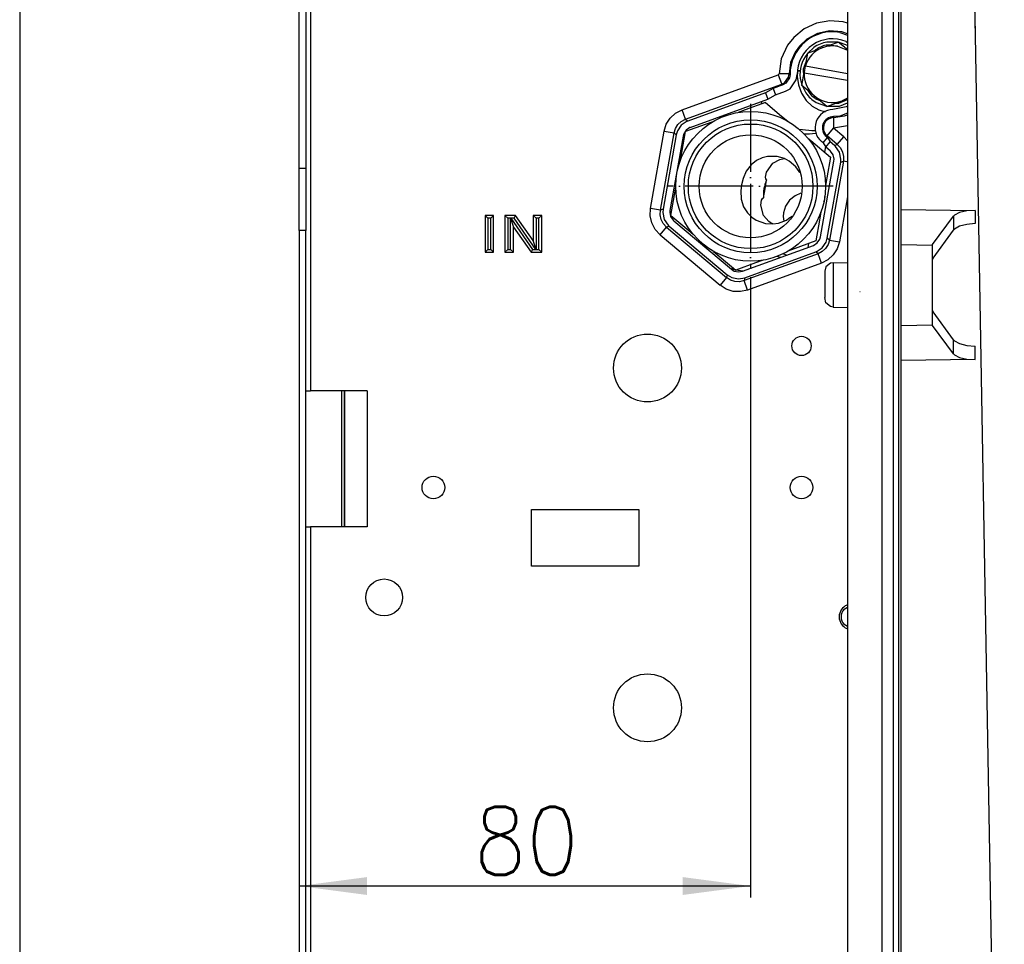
# Model space of a CAD drawing. Header units: inches. Extents: x 2294 to 4489, y 2818 to 4211.
# Tile 25 of 27: x 4011 to 4184, y 3738 to 3901. Entities that reach past the tile are written whole.
import ezdxf

# ---------------------------------------------------------------- set-up
doc = ezdxf.new("R2010")
doc.units = ezdxf.units.IN
doc.linetypes.add('DOT_CENTER', pattern=[14, 12, -1, 0, -1])
doc.layers.add('1', color=7, linetype='Continuous')
doc.styles.add('CONVERTER_11', font='txt.shx', dxfattribs={"width": 0.9})
doc.dimstyles.new('ME10_DIM_16', dxfattribs={"dimtxt": 12, "dimasz": 12, "dimexe": 2, "dimexo": 1.5, "dimgap": 2, "dimtad": 1, "dimdsep": 46, "dimtxsty": 'CONVERTER_11', "dimsah": 1, "dimcen": 0.09, "dimclrd": 2, "dimclre": 2, "dimclrt": 2, "dimadec": 0, "dimazin": 0, "dimtfac": 1, "dimtdec": 4, "dimtofl": 0, "dimtmove": 0, "dimatfit": 0, "dimfxl": 0, "dimtolj": 1, "dimtzin": 0, "dimarcsym": 0})
doc.dimstyles.new('ME10_DIM_23', dxfattribs={"dimtxt": 12, "dimasz": 12, "dimexe": 2, "dimexo": 1.5, "dimgap": 2, "dimtad": 1, "dimdsep": 46, "dimtxsty": 'CONVERTER_11', "dimsah": 1, "dimcen": 0.09, "dimclrd": 2, "dimclre": 2, "dimclrt": 2, "dimadec": 0, "dimazin": 0, "dimtfac": 1, "dimtdec": 4, "dimtofl": 0, "dimtmove": 0, "dimatfit": 0, "dimfxl": 0, "dimtolj": 1, "dimtzin": 0, "dimarcsym": 0})

# ---------------------------------------------------------------- blocks, each defined once
blk = doc.blocks.new('*D8')
at = {"layer": '1', "color": 2, "linetype": 'Continuous'}
for p, q in [((4059.98, 3862.22), (4059.98, 3746.01)), ((4139.69, 3855.5), (4139.69, 3746.01)), ((4139.69, 3748.01), (4059.98, 3748.01))]:
    blk.add_line(p, q, dxfattribs=at)
at = {"layer": '1', "color": 2}
for points in [[(4071.98, 3749.59), (4071.98, 3746.43), (4059.98, 3748.01)], [(4127.69, 3746.43), (4127.69, 3749.59), (4139.69, 3748.01)]]:
    blk.add_solid(points, dxfattribs=at)
at = {"layer": '1', "color": 2, "insert": (4090.83, 3750.01), "char_height": 12, "attachment_point": 7, "rotation": 0.0001, "line_spacing_factor": 0.60024, "style": 'CONVERTER_11'}
blk.add_mtext('80', dxfattribs=at)
blk = doc.blocks.new('*D15')
at = {"layer": '1', "color": 2, "linetype": 'Continuous'}
for p, q in [((4069, 4038.97), (4008.64, 4038.97)), ((4010.64, 4038.97), (4010.64, 3402.97)), ((4063.58, 3402.97), (4008.64, 3402.97))]:
    blk.add_line(p, q, dxfattribs=at)
at = {"layer": '1', "color": 2}
for points in [[(4012.22, 4026.97), (4009.06, 4026.97), (4010.64, 4038.97)], [(4009.06, 3414.97), (4012.22, 3414.97), (4010.64, 3402.97)]]:
    blk.add_solid(points, dxfattribs=at)
at = {"layer": '1', "color": 2, "insert": (4008.64, 3677.25), "char_height": 12, "attachment_point": 7, "rotation": 90, "line_spacing_factor": 0.60024, "style": 'CONVERTER_11'}
blk.add_mtext('636', dxfattribs=at)
blk = doc.blocks.new('SL')
at = {"color": 124, "linetype": 'Continuous'}
for p, q in [((4061.978, 4007.067), (4061.978, 3835.424)), ((4162.941, 3587.326), (4162.941, 3922.938)), ((4164.905, 3587.326), (4164.905, 3922.938)), ((4149.117, 3899.327), (4147.299, 3897.837)), ((4151.293, 3900.337), (4149.117, 3899.327)), ((4153.651, 3900.765), (4151.293, 3900.337)), ((4156.053, 3900.584), (4153.651, 3900.765)), ((4156.778, 3900.336), (4156.053, 3900.584)), ((4147.299, 3897.837), (4146.205, 3896.443)), ((4149.62, 3897.527), (4148.315, 3896.317)), ((4151.518, 3898.541), (4149.62, 3897.527)), ((4153.626, 3898.988), (4151.518, 3898.541)), ((4155.786, 3898.829), (4153.626, 3898.988)), ((4156.778, 3898.461), (4155.786, 3898.829)), ((4146.205, 3896.443), (4145.101, 3894.043)), ((4148.315, 3896.317), (4147.539, 3895.228)), ((4153.65, 3896.474), (4153.012, 3896.461)), ((4156.778, 3895.837), (4156.374, 3895.994)), ((4145.101, 3894.043), (4144.705, 3891.427)), ((4147.539, 3895.228), (4146.758, 3893.39)), ((4151.137, 3895.636), (4151.026, 3895.519)), ((4146.758, 3893.39), (4146.477, 3891.404)), ((4149.442, 3893.441), (4148.978, 3892.247)), ((4127.581, 3885.051), (4144.566, 3891.233)), ((4144.566, 3891.233), (4144.628, 3891.265)), ((4144.566, 3891.233), (4145.134, 3889.695)), ((4144.628, 3891.265), (4144.668, 3891.307)), ((4144.668, 3891.307), (4144.695, 3891.361)), ((4144.695, 3891.361), (4144.705, 3891.427)), ((4146.477, 3891.404), (4144.705, 3891.427)), ((4145.664, 3889.838), (4146.377, 3890.835)), ((4146.377, 3890.835), (4146.382, 3890.844)), ((4146.382, 3890.844), (4146.477, 3891.404)), ((4146.477, 3891.404), (4146.656, 3891.305)), ((4147.986, 3891.779), (4147.924, 3890.925)), ((4147.924, 3890.925), (4148.125, 3889.44)), ((4148.978, 3892.247), (4149.006, 3890.966)), ((4128.187, 3883.386), (4145.181, 3889.571)), ((4145.134, 3889.695), (4145.181, 3889.571)), ((4145.181, 3889.571), (4145.664, 3889.838)), ((4145.181, 3889.571), (4145.36, 3889.446)), ((4148.125, 3889.44), (4148.652, 3888)), ((4148.652, 3888), (4149.504, 3886.707)), ((4149.783, 3888.471), (4149.847, 3888.324)), ((4149.504, 3886.707), (4150.566, 3885.718)), ((4150.566, 3885.718), (4151.733, 3885.056)), ((4151.327, 3886.907), (4151.922, 3886.676)), ((4154.646, 3886.196), (4155.284, 3886.209)), ((4155.284, 3886.209), (4156.778, 3886.867)), ((4124.802, 3882.505), (4125.493, 3883.592)), ((4125.493, 3883.592), (4126.442, 3884.459)), ((4126.442, 3884.459), (4127.581, 3885.051)), ((4128.187, 3883.386), (4127.581, 3885.051)), ((4151.733, 3885.056), (4152.866, 3884.721)), ((4153.845, 3883.595), (4153.412, 3883.406)), ((4154.311, 3883.666), (4153.845, 3883.595)), ((4154.307, 3883.844), (4154.311, 3883.666)), ((4154.311, 3883.666), (4156.284, 3883.968)), ((4154.311, 3883.666), (4154.349, 3881.894)), ((4156.284, 3883.968), (4156.778, 3884.184)), ((4124.416, 3881.28), (4124.802, 3882.505)), ((4126.403, 3881.761), (4126.844, 3882.458)), ((4126.844, 3882.458), (4127.453, 3883.011)), ((4127.453, 3883.011), (4128.187, 3883.386)), ((4128.187, 3883.386), (4128.579, 3883.057)), ((4152.619, 3882.413), (4152.528, 3881.862)), ((4152.528, 3881.862), (4152.573, 3881.444)), ((4152.873, 3882.912), (4152.619, 3882.413)), ((4153.157, 3883.222), (4152.873, 3882.912)), ((4153.412, 3883.406), (4153.157, 3883.222)), ((4154.303, 3881.86), (4154.301, 3881.845)), ((4154.301, 3881.845), (4154.311, 3881.815)), ((4154.31, 3881.873), (4154.303, 3881.86)), ((4154.336, 3881.892), (4154.31, 3881.873)), ((4154.349, 3881.894), (4154.336, 3881.892)), ((4154.349, 3881.894), (4156.778, 3882.289)), ((4122.008, 3867.622), (4124.416, 3881.28)), ((4123.753, 3867.314), (4126.162, 3880.971)), ((4124.416, 3881.28), (4126.162, 3880.971)), ((4126.162, 3880.971), (4126.403, 3881.761)), ((4126.162, 3880.971), (4126.554, 3880.643)), ((4148.25, 3881.612), (4149.995, 3881.47)), ((4149.995, 3881.47), (4150.509, 3881.428)), ((4150.509, 3881.428), (4151.174, 3881.374)), ((4152.573, 3881.444), (4152.905, 3880.736)), ((4152.905, 3880.736), (4153.188, 3880.441)), ((4153.064, 3880.313), (4153.188, 3880.441)), ((4153.188, 3880.441), (4154.323, 3881.803)), ((4154.992, 3878.928), (4153.188, 3880.441)), ((4154.311, 3881.815), (4154.323, 3881.803)), ((4156.132, 3880.286), (4154.323, 3881.803)), ((4154.992, 3878.928), (4156.132, 3880.286)), ((4156.132, 3880.286), (4156.778, 3879.581)), ((4152.912, 3878.551), (4152.738, 3877.568)), ((4154.511, 3878.753), (4154.992, 3878.928)), ((4154.992, 3878.928), (4155.555, 3878.324)), ((4155.555, 3878.324), (4155.938, 3877.594)), ((4155.938, 3877.594), (4156.113, 3876.79)), ((4156.113, 3876.79), (4156.07, 3875.967)), ((4156.07, 3875.967), (4153.616, 3862.048)), ((4155.589, 3875.792), (4156.07, 3875.967)), ((4156.676, 3875.86), (4156.07, 3875.967)), ((4156.778, 3875.842), (4156.676, 3875.86)), ((4156.778, 3869.774), (4156.589, 3868.7)), ((4156.589, 3868.7), (4155.361, 3861.74)), ((4121.951, 3866.339), (4122.008, 3867.622)), ((4122.227, 3865.084), (4121.951, 3866.339)), ((4123.753, 3867.314), (4122.008, 3867.622)), ((4123.71, 3866.491), (4123.753, 3867.314)), ((4123.885, 3865.687), (4123.71, 3866.491)), ((4124.234, 3867.489), (4123.753, 3867.314)), ((4175.51, 3866.296), (4175.51, 3863.82)), ((4179.304, 3867.304), (4179.304, 3864.97)), ((4093.806, 3865.906), (4093.306, 3865.906)), ((4093.306, 3865.906), (4093.306, 3860.406)), ((4093.806, 3860.406), (4093.806, 3865.906)), ((4097.306, 3865.906), (4096.806, 3865.906)), ((4096.806, 3865.906), (4096.806, 3860.406)), ((4097.306, 3865.906), (4097.312, 3865.913)), ((4097.306, 3860.406), (4097.306, 3865.906)), ((4097.325, 3865.906), (4097.312, 3865.913)), ((4097.936, 3865.906), (4097.325, 3865.906)), ((4097.325, 3865.906), (4101.175, 3860.406)), ((4101.786, 3860.406), (4097.936, 3865.906)), ((4102.306, 3865.906), (4101.806, 3865.906)), ((4101.806, 3865.906), (4101.806, 3860.406)), ((4102.306, 3860.406), (4102.306, 3865.906)), ((4122.823, 3863.942), (4122.227, 3865.084)), ((4124.268, 3864.956), (4123.885, 3865.687)), ((4124.831, 3864.353), (4124.268, 3864.956)), ((4125.312, 3864.528), (4124.831, 3864.353)), ((4123.692, 3862.995), (4122.823, 3863.942)), ((4123.692, 3862.995), (4124.831, 3864.353)), ((4123.692, 3862.995), (4134.316, 3854.08)), ((4124.831, 3864.353), (4135.455, 3855.438)), ((4149.891, 3861.423), (4149.771, 3860.74)), ((4153.374, 3861.259), (4152.934, 3860.562)), ((4153.616, 3862.048), (4153.224, 3862.377)), ((4153.616, 3862.048), (4153.374, 3861.259)), ((4153.616, 3862.048), (4155.361, 3861.74)), ((4155.361, 3861.74), (4154.976, 3860.514)), ((4166.278, 3861.27), (4171.778, 3861.18)), ((4093.306, 3860.406), (4093.806, 3860.406)), ((4096.806, 3860.406), (4097.306, 3860.406)), ((4101.175, 3860.406), (4101.786, 3860.406)), ((4101.786, 3860.406), (4101.799, 3860.399)), ((4101.806, 3860.406), (4101.799, 3860.399)), ((4101.806, 3860.406), (4102.306, 3860.406)), ((4151.59, 3859.634), (4138.558, 3854.891)), ((4151.59, 3859.634), (4151.198, 3859.963)), ((4152.325, 3860.009), (4151.59, 3859.634)), ((4152.197, 3857.969), (4151.59, 3859.634)), ((4152.934, 3860.562), (4152.325, 3860.009)), ((4154.284, 3859.428), (4153.336, 3858.561)), ((4154.976, 3860.514), (4154.284, 3859.428)), ((4152.197, 3857.969), (4139.164, 3853.225)), ((4144.94, 3858.982), (4144.295, 3859.159)), ((4153.336, 3858.561), (4152.197, 3857.969)), ((4154.252, 3858.058), (4154.252, 3855.634)), ((4135.544, 3855.942), (4135.455, 3855.438)), ((4136.952, 3856.796), (4136.398, 3856.894)), ((4137.068, 3856.776), (4136.952, 3856.796)), ((4137.915, 3856.627), (4137.106, 3856.769)), ((4138.288, 3856.561), (4137.915, 3856.627)), ((4135.455, 3855.438), (4134.316, 3854.08)), ((4135.398, 3853.39), (4134.316, 3854.08)), ((4136.146, 3854.989), (4135.455, 3855.438)), ((4136.93, 3854.739), (4136.146, 3854.989)), ((4137.754, 3854.705), (4136.93, 3854.739)), ((4138.558, 3854.891), (4137.754, 3854.705)), ((4138.647, 3855.395), (4138.558, 3854.891)), ((4139.164, 3853.225), (4138.558, 3854.891)), ((4154.252, 3855.634), (4154.252, 3850.206)), ((4136.623, 3853.002), (4135.398, 3853.39)), ((4137.91, 3852.946), (4136.623, 3853.002)), ((4139.164, 3853.225), (4137.91, 3852.946)), ((4166.278, 3846.994), (4171.778, 3847.084)), ((4175.51, 3841.969), (4175.51, 3844.444)), ((4179.304, 3840.96), (4179.304, 3843.295)), ((4061.978, 3811.424), (4061.978, 3593.745))]:
    blk.add_line(p, q, dxfattribs=at)
at = {"color": 7, "linetype": 'Continuous'}
for p, q in [((4165.771, 3927.912), (4165.771, 3582.352)), ((4166.278, 3582.361), (4166.278, 3927.903)), ((4156.778, 3923.046), (4156.778, 3587.219)), ((4179.14, 3909.64), (4184.478, 3603.797)), ((4059.978, 3874.721), (4059.978, 3907.721)), ((4061.178, 3907.721), (4061.178, 3874.721)), ((4179.244, 3903.641), (4179.343, 3897.974)), ((4155.449, 3898.714), (4156.778, 3898.23)), ((4149.725, 3895.046), (4152.438, 3896.034)), ((4150.85, 3896.045), (4149.782, 3895.067)), ((4152.438, 3896.034), (4155.151, 3897.021)), ((4155.087, 3896.998), (4153.15, 3896.998)), ((4155.016, 3896.259), (4156.778, 3895.574)), ((4156.254, 3896.095), (4155.151, 3897.021)), ((4156.778, 3896.404), (4155.202, 3896.977)), ((4156.778, 3895.655), (4156.254, 3896.095)), ((4156.54, 3897.109), (4156.778, 3896.95)), ((4149.716, 3894.994), (4149.298, 3894.425)), ((4149.725, 3895.046), (4149.328, 3892.794)), ((4149.328, 3892.794), (4149.12, 3891.612)), ((4149.364, 3892.788), (4149.328, 3892.794)), ((4149.364, 3892.788), (4156.778, 3891.481)), ((4146.567, 3890.71), (4145.888, 3889.735)), ((4146.656, 3891.305), (4146.567, 3890.71)), ((4147.757, 3890.343), (4147.898, 3891.298)), ((4148.011, 3891.904), (4148.448, 3891.904)), ((4148.448, 3891.904), (4148.011, 3891.904)), ((4148.723, 3889.36), (4149.12, 3891.612)), ((4149.12, 3891.612), (4149.155, 3891.606)), ((4149.155, 3891.606), (4156.778, 3890.262)), ((4143.642, 3888.82), (4142.322, 3888.059)), ((4145.36, 3889.446), (4143.642, 3888.82)), ((4143.642, 3888.82), (4144.058, 3887.675)), ((4145.888, 3889.735), (4145.36, 3889.446)), ((4146.669, 3888.78), (4147.757, 3890.343)), ((4148.534, 3890.091), (4148.732, 3889.413)), ((4150.934, 3887.505), (4148.723, 3889.36)), ((4148.769, 3889.321), (4149.438, 3888.037)), ((4142.322, 3888.059), (4128.579, 3883.057)), ((4142.322, 3888.059), (4142.739, 3886.914)), ((4142.739, 3886.914), (4144.058, 3887.675)), ((4144.058, 3887.675), (4145.825, 3888.318)), ((4145.825, 3888.318), (4146.669, 3888.78)), ((4153.145, 3885.649), (4150.934, 3887.505)), ((4156.778, 3887.116), (4155.858, 3886.637)), ((4129.016, 3881.919), (4142.739, 3886.914)), ((4142.298, 3886.328), (4138.705, 3885.02)), ((4141.619, 3886.506), (4141.539, 3886.051)), ((4142.298, 3886.328), (4145.14, 3883.943)), ((4151.273, 3886.355), (4153.094, 3885.693)), ((4153.145, 3885.649), (4155.858, 3886.637)), ((4153.209, 3885.672), (4155.146, 3885.672)), ((4156.54, 3885.561), (4154.23, 3885.086)), ((4155.393, 3885.721), (4156.778, 3886.26)), ((4155.858, 3886.637), (4156.778, 3886.971)), ((4156.778, 3885.72), (4156.54, 3885.561)), ((4135.066, 3883.919), (4134.993, 3884.094)), ((4138.705, 3885.02), (4137.472, 3884.571)), ((4145.14, 3883.943), (4146.233, 3883.026)), ((4155.449, 3883.957), (4154.307, 3883.844)), ((4156.778, 3884.44), (4155.449, 3883.957)), ((4127.454, 3882.35), (4126.752, 3881.317)), ((4128.504, 3883.028), (4127.454, 3882.35)), ((4131.679, 3882.462), (4128.193, 3881.194)), ((4128.969, 3881.901), (4128.312, 3881.477)), ((4128.579, 3883.057), (4128.504, 3883.028)), ((4129.016, 3881.919), (4128.969, 3881.901)), ((4133.019, 3882.95), (4131.679, 3882.462)), ((4126.554, 3880.643), (4124.234, 3867.489)), ((4127.75, 3880.41), (4125.438, 3867.298)), ((4126.752, 3881.317), (4126.554, 3880.643)), ((4127.548, 3877.537), (4128.193, 3881.194)), ((4127.874, 3880.832), (4127.75, 3880.41)), ((4128.312, 3881.477), (4127.874, 3880.832)), ((4150.06, 3880.757), (4149.091, 3880.771)), ((4151.172, 3880.852), (4150.06, 3880.757)), ((4151.275, 3880.867), (4151.172, 3880.852)), ((4152.484, 3879.209), (4153.267, 3880.143)), ((4153.267, 3880.143), (4153.064, 3880.313)), ((4153.267, 3880.143), (4153.76, 3879.383)), ((4149.863, 3879.98), (4150.304, 3879.61)), ((4150.304, 3879.61), (4153.798, 3876.679)), ((4152.484, 3879.209), (4152.215, 3879.435)), ((4152.484, 3879.209), (4152.977, 3878.45)), ((4152.977, 3878.45), (4153.76, 3879.383)), ((4153.712, 3877.833), (4152.977, 3878.45)), ((4154.511, 3878.753), (4153.76, 3879.383)), ((4154.683, 3878.598), (4154.511, 3878.753)), ((4155.39, 3877.566), (4154.683, 3878.598)), ((4127.301, 3876.135), (4127.548, 3877.537)), ((4142.683, 3876.827), (4141.743, 3876.595)), ((4144.398, 3876.807), (4142.683, 3876.827)), ((4145.65, 3876.436), (4144.398, 3876.807)), ((4153.798, 3876.679), (4153.153, 3873.025)), ((4153.819, 3877.736), (4153.712, 3877.833)), ((4154.261, 3877.091), (4153.819, 3877.736)), ((4154.416, 3876.326), (4154.261, 3877.091)), ((4155.638, 3876.342), (4155.39, 3877.566)), ((4139.767, 3875.354), (4138.902, 3874.217)), ((4140.745, 3876.125), (4139.767, 3875.354)), ((4141.743, 3876.595), (4140.745, 3876.125)), ((4142.511, 3874.037), (4143.59, 3875.621)), ((4143.59, 3875.621), (4144.851, 3876.303)), ((4144.851, 3876.303), (4145.105, 3876.346)), ((4145.105, 3876.346), (4145.643, 3876.438)), ((4146.52, 3875.97), (4145.65, 3876.436)), ((4147.656, 3874.999), (4146.52, 3875.97)), ((4147.974, 3874.543), (4147.656, 3874.999)), ((4152.028, 3862.61), (4154.386, 3875.982)), ((4153.224, 3862.377), (4155.589, 3875.792)), ((4154.386, 3875.982), (4154.416, 3876.326)), ((4155.589, 3875.792), (4155.638, 3876.342)), ((4059.978, 3863.721), (4059.978, 3874.721)), ((4059.978, 3874.721), (4061.178, 3874.721)), ((4061.178, 3874.721), (4061.178, 3863.721)), ((4138.902, 3874.217), (4138.347, 3872.914)), ((4142.339, 3873.188), (4142.511, 3874.037)), ((4142.372, 3872.843), (4142.339, 3873.188)), ((4148.361, 3873.988), (4147.974, 3874.543)), ((4126.23, 3870.064), (4126.478, 3871.469)), ((4138.092, 3871.827), (4137.96, 3870.718)), ((4138.347, 3872.914), (4138.092, 3871.827)), ((4142.275, 3871.089), (4142.521, 3872.674)), ((4142.521, 3872.674), (4142.372, 3872.843)), ((4153.153, 3873.025), (4152.906, 3871.62)), ((4125.586, 3866.411), (4126.23, 3870.064)), ((4137.96, 3870.718), (4138.036, 3869.303)), ((4141.964, 3869.516), (4142.275, 3871.089)), ((4147.535, 3869.88), (4146.559, 3869.078)), ((4148.555, 3870.32), (4147.535, 3869.88)), ((4148.576, 3870.323), (4148.555, 3870.32)), ((4152.755, 3869.744), (4152.754, 3869.66)), ((4138.036, 3869.303), (4138.459, 3867.939)), ((4138.459, 3867.939), (4139.115, 3866.88)), ((4141.488, 3868.241), (4141.618, 3869.095)), ((4141.959, 3866.384), (4141.488, 3868.241)), ((4141.618, 3869.095), (4141.766, 3869.408)), ((4141.766, 3869.408), (4141.964, 3869.516)), ((4145.859, 3868.022), (4145.507, 3866.854)), ((4146.559, 3869.078), (4145.859, 3868.022)), ((4152.611, 3868.849), (4152.583, 3868.769)), ((4152.748, 3869.242), (4152.611, 3868.849)), ((4152.754, 3869.66), (4152.748, 3869.242)), ((4093.306, 3865.906), (4092.806, 3866.406)), ((4094.306, 3866.406), (4092.806, 3866.406)), ((4092.806, 3866.406), (4092.806, 3859.906)), ((4093.806, 3865.906), (4094.306, 3866.406)), ((4094.306, 3859.906), (4094.306, 3866.406)), ((4096.806, 3865.906), (4096.306, 3866.406)), ((4098.196, 3866.406), (4096.306, 3866.406)), ((4096.306, 3866.406), (4096.306, 3859.906)), ((4097.936, 3865.906), (4098.196, 3866.406)), ((4101.306, 3861.964), (4098.196, 3866.406)), ((4102.806, 3866.406), (4101.306, 3866.406)), ((4101.806, 3865.906), (4101.306, 3866.406)), ((4101.306, 3866.406), (4101.306, 3861.964)), ((4102.306, 3865.906), (4102.806, 3866.406)), ((4102.806, 3859.906), (4102.806, 3866.406)), ((4124.234, 3867.489), (4124.186, 3866.939)), ((4124.186, 3866.939), (4124.434, 3865.714)), ((4125.438, 3867.298), (4125.408, 3866.954)), ((4125.408, 3866.954), (4125.563, 3866.189)), ((4125.563, 3866.189), (4126.004, 3865.544)), ((4125.586, 3866.411), (4128.43, 3864.024)), ((4139.115, 3866.88), (4139.892, 3866.097)), ((4142.908, 3865.312), (4141.959, 3866.384)), ((4145.507, 3866.854), (4145.46, 3866.222)), ((4145.46, 3866.222), (4145.579, 3865.419)), ((4146.449, 3865.895), (4147.002, 3866.283)), ((4152.083, 3866.954), (4151.835, 3865.55)), ((4166.278, 3867.463), (4179.304, 3867.304)), ((4171.778, 3861.296), (4175.51, 3866.296)), ((4175.678, 3866.473), (4175.51, 3866.296)), ((4176.545, 3866.929), (4175.678, 3866.473)), ((4177.843, 3867.221), (4176.545, 3866.929)), ((4179.304, 3867.304), (4177.843, 3867.221)), ((4097.312, 3865.913), (4097.806, 3864.348)), ((4124.434, 3865.714), (4125.14, 3864.683)), ((4125.14, 3864.683), (4125.312, 3864.528)), ((4125.312, 3864.528), (4135.544, 3855.942)), ((4126.004, 3865.544), (4126.112, 3865.447)), ((4126.112, 3865.447), (4136.311, 3856.889)), ((4139.892, 3866.097), (4140.696, 3865.558)), ((4140.696, 3865.558), (4142.315, 3864.99)), ((4142.315, 3864.99), (4143.617, 3864.91)), ((4143.136, 3865.182), (4142.908, 3865.312)), ((4143.609, 3864.911), (4143.136, 3865.182)), ((4143.617, 3864.91), (4144.595, 3865.051)), ((4144.595, 3865.051), (4145.995, 3865.575)), ((4145.995, 3865.575), (4146.449, 3865.895)), ((4151.835, 3865.55), (4151.191, 3861.896)), ((4176.545, 3864.492), (4175.678, 3864.004)), ((4177.843, 3864.832), (4176.545, 3864.492)), ((4179.304, 3864.97), (4177.843, 3864.832)), ((4059.978, 3863.721), (4059.978, 3571.302)), ((4061.178, 3863.721), (4059.978, 3863.721)), ((4061.178, 3571.302), (4061.178, 3863.721)), ((4097.806, 3864.348), (4100.915, 3859.906)), ((4097.806, 3859.906), (4097.806, 3864.348)), ((4128.43, 3864.024), (4129.521, 3863.109)), ((4171.917, 3858.874), (4175.51, 3863.82)), ((4175.678, 3864.004), (4175.51, 3863.82)), ((4101.799, 3860.399), (4101.306, 3861.964)), ((4131.617, 3860.828), (4131.649, 3861.01)), ((4131.649, 3861.01), (4131.663, 3861.089)), ((4138.25, 3856.547), (4150.762, 3861.101)), ((4151.191, 3861.896), (4146.906, 3860.336)), ((4150.762, 3861.101), (4150.808, 3861.119)), ((4150.808, 3861.119), (4151.465, 3861.543)), ((4151.465, 3861.543), (4151.904, 3862.188)), ((4151.904, 3862.188), (4152.028, 3862.61)), ((4152.324, 3860.67), (4153.026, 3861.703)), ((4153.026, 3861.703), (4153.224, 3862.377)), ((4171.778, 3861.18), (4171.778, 3861.296)), ((4171.778, 3847.084), (4171.778, 3861.18)), ((4093.306, 3860.406), (4092.806, 3859.906)), ((4092.806, 3859.906), (4094.306, 3859.906)), ((4093.806, 3860.406), (4094.306, 3859.906)), ((4096.806, 3860.406), (4096.306, 3859.906)), ((4096.306, 3859.906), (4097.806, 3859.906)), ((4097.306, 3860.406), (4097.806, 3859.906)), ((4101.175, 3860.406), (4100.915, 3859.906)), ((4100.915, 3859.906), (4102.806, 3859.906)), ((4102.306, 3860.406), (4102.806, 3859.906)), ((4133.15, 3860.063), (4134.156, 3859.219)), ((4138.647, 3855.395), (4151.198, 3859.963)), ((4145.372, 3859.662), (4146.106, 3859.407)), ((4146.906, 3860.336), (4146.364, 3860.139)), ((4151.198, 3859.963), (4151.273, 3859.991)), ((4151.273, 3859.991), (4152.324, 3860.67)), ((4134.156, 3859.219), (4137.085, 3856.762)), ((4140.571, 3858.03), (4137.085, 3856.762)), ((4141.912, 3858.518), (4140.571, 3858.03)), ((4153.765, 3857.968), (4152.979, 3857.308)), ((4154.252, 3858.058), (4153.765, 3857.968)), ((4154.252, 3858.058), (4156.778, 3858.102)), ((4171.862, 3858.793), (4171.778, 3858.648)), ((4171.917, 3858.874), (4171.862, 3858.793)), ((4135.544, 3855.942), (4136.343, 3855.452)), ((4136.311, 3856.889), (4136.81, 3856.583)), ((4136.466, 3857.281), (4136.398, 3856.894)), ((4136.398, 3856.894), (4136.465, 3856.795)), ((4136.521, 3857.235), (4136.46, 3856.883)), ((4136.81, 3856.583), (4137.575, 3856.428)), ((4137.575, 3856.428), (4138.25, 3856.547)), ((4152.979, 3857.308), (4152.778, 3856.558)), ((4152.778, 3856.558), (4152.778, 3852.417)), ((4136.343, 3855.452), (4137.567, 3855.204)), ((4137.567, 3855.204), (4138.647, 3855.395)), ((4152.778, 3852.417), (4152.778, 3851.891)), ((4159.048, 3852.9), (4158.986, 3852.911)), ((4152.979, 3850.956), (4152.778, 3851.891)), ((4153.765, 3850.297), (4152.979, 3850.956)), ((4154.252, 3850.206), (4153.765, 3850.297)), ((4154.252, 3850.206), (4156.778, 3850.162)), ((4171.778, 3849.616), (4171.862, 3849.471)), ((4171.862, 3849.471), (4171.917, 3849.39)), ((4175.51, 3844.444), (4171.917, 3849.39)), ((4171.778, 3846.968), (4171.778, 3847.084)), ((4175.51, 3841.969), (4171.778, 3846.968)), ((4175.51, 3844.444), (4175.678, 3844.26)), ((4175.678, 3844.26), (4176.545, 3843.772)), ((4176.545, 3843.772), (4177.843, 3843.432)), ((4175.51, 3841.969), (4175.678, 3841.791)), ((4177.843, 3843.432), (4179.304, 3843.295)), ((4179.304, 3840.96), (4166.278, 3840.801)), ((4175.678, 3841.791), (4176.545, 3841.335)), ((4176.545, 3841.335), (4177.843, 3841.044)), ((4177.843, 3841.044), (4179.304, 3840.96)), ((4061.178, 3835.424), (4061.978, 3835.424)), ((4071.978, 3835.424), (4061.978, 3835.424)), ((4067.478, 3835.424), (4067.478, 3811.424)), ((4067.478, 3835.424), (4067.478, 3811.424)), ((4067.978, 3835.424), (4067.978, 3811.424)), ((4067.978, 3811.424), (4067.978, 3835.424)), ((4071.978, 3835.424), (4071.978, 3811.424)), ((4100.978, 3814.467), (4119.978, 3814.467)), ((4100.978, 3804.467), (4100.978, 3814.467)), ((4119.978, 3814.467), (4119.978, 3804.467)), ((4061.178, 3811.424), (4061.978, 3811.424)), ((4071.978, 3811.424), (4061.978, 3811.424)), ((4119.978, 3804.467), (4100.978, 3804.467)), ((4156.221, 3796.88), (4156.778, 3797.252)), ((4156.704, 3797.615), (4156.778, 3797.63)), ((4156.778, 3793.821), (4156.221, 3794.193)), ((4156.778, 3793.443), (4156.704, 3793.458))]:
    blk.add_line(p, q, dxfattribs=at)
for centre, radius in [((4139.692, 3871.545), 13.221), ((4139.692, 3871.545), 11.721), ((4139.692, 3871.545), 11), ((4139.692, 3871.545), 9.1), ((4121.478, 3839.467), 6), ((4148.678, 3843.363), 1.7), ((4083.678, 3818.363), 2), ((4148.678, 3818.363), 2), ((4074.978, 3798.967), 3.25), ((4121.478, 3779.467), 6)]:
    blk.add_circle(centre, radius, dxfattribs=at)
for centre, radius, start, end in [((4154.148, 3891.335), 7.492, 79.99991, -179.76704), ((4154.148, 3891.335), 6.25, 67.50004, -179.66158), ((4154.148, 3891.335), 5, 110.00011, 163.10802), ((4154.148, 3891.335), 5.75, 99.9999, 124.99987), ((4154.148, 3891.335), 5, 79.99989, 109.99988), ((4154.148, 3891.335), 5.75, 147.50002, -167.5), ((4154.148, 3891.335), 5, 176.89208, -130.00002), ((4154.148, 3891.335), 5.75, -144.99995, -119.99996), ((4154.148, 3891.335), 5, -130.00019, -70.00011), ((4154.148, 3891.335), 5.75, -80.00165, -77.50168), ((4154.272, 3881.886), 3.2, 90.75135, -130.00001), ((4154.35, 3881.845), 2, 91.21678, -129.99981), ((4157.565, 3795.536), 2.25, 112.49995, -112.49995), ((4157.565, 3795.536), 1.9, 135.00041, -135.00009)]:
    blk.add_arc(centre, radius, start, end, dxfattribs=at)
at = {"color": 124, "linetype": 'Continuous'}
for start, end in [(102.4998, 124.99976), (-145.00014, -122.50011)]:
    blk.add_arc((4154.148, 3891.335), 5.25, start, end, dxfattribs=at)
at = {"color": 7, "linetype": 'Continuous'}
blk.add_spline([(4142.521, 3872.674), (4142.227, 3871.919), (4142.035, 3871.132), (4141.946, 3870.326), (4141.964, 3869.516)], degree=3, dxfattribs=at)
at = {"layer": '1', "color": 30, "linetype": 'DOT_CENTER'}
for p, q in [((4139.692, 3886.087), (4139.692, 3857.002)), ((4154.234, 3871.545), (4125.149, 3871.545))]:
    blk.add_line(p, q, dxfattribs=at)
at = {"layer": '1'}
dim = blk.add_linear_dim(base=(4010.639, 4038.967), p1=(4065.078, 3402.967), p2=(4070.499, 4038.967), angle=90, dimstyle='ME10_DIM_23', dxfattribs=at)
dim.commit()
dim.dimension.update_dxf_attribs({"geometry": '*D15', "text_midpoint": (4002.639, 3691.646), "text_rotation": 90})
dim = blk.add_linear_dim(base=(4139.692, 3748.012), p1=(4059.978, 3863.721), p2=(4139.692, 3857.002), text='80', dimstyle='ME10_DIM_16', dxfattribs=at)
dim.commit()
dim.dimension.update_dxf_attribs({"geometry": '*D8', "text_midpoint": (4099.835, 3756.012), "text_rotation": 0.00014})

msp = doc.modelspace()

# ---------------------------------------------------------------- block references
msp.add_blockref('SL', (0, 0))

doc.saveas('drawing.dxf')
